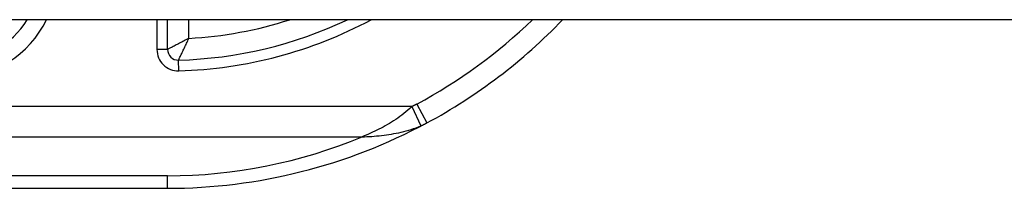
# Model space of a CAD drawing. Header units: inches. Extents: x 20 to 683, y 61 to 320.
# Tile 154 of 256: x 88.512 to 89.423, y 319.232 to 319.388. Entities that reach past the tile are written whole.
import ezdxf

# ---------------------------------------------------------------- set-up
doc = ezdxf.new("R2010")
doc.units = ezdxf.units.IN
doc.header["$MEASUREMENT"] = 0
doc.layers.add('Visible Edges(ANSI)', color=7, linetype='Continuous', lineweight=25)
doc.layers.add('Visible Tangent Edges(ANSI)', color=7, linetype='Continuous', lineweight=25)

msp = doc.modelspace()

# ---------------------------------------------------------------- linework, layer by layer
at = {"layer": 'Visible Edges(ANSI)'}
for p, q in [((92.05184, 319.38786), (20.44684, 319.38786)), ((88.64887, 319.36042), (88.64887, 319.38786)), ((88.28451, 319.23234), (88.64887, 319.23234))]:
    msp.add_line(p, q, dxfattribs=at)
for centre, radius, start, end in [((88.45202, 319.42919), 0.07874, 270, 328.33849), ((88.64887, 319.73923), 0.38878, 271.48837, 295.34091), ((88.64887, 319.73923), 0.50689, 298.24787, 316.11697), ((88.65872, 319.36042), 0.00984, 180, 271.48837), ((88.64887, 319.73923), 0.50689, 270, 298.24787)]:
    msp.add_arc(centre, radius, start, end, dxfattribs=at)
at = {"layer": 'Visible Tangent Edges(ANSI)'}
for p, q in [((88.63903, 319.38786), (88.63903, 319.36042)), ((88.66856, 319.37066), (88.66856, 319.38786)), ((88.64887, 319.36042), (88.63903, 319.36042)), ((88.65923, 319.34074), (88.65897, 319.35058)), ((88.87479, 319.3077), (88.2847, 319.3077)), ((88.87479, 319.3077), (88.8831, 319.28996)), ((88.87946, 319.31005), (88.88878, 319.29271)), ((88.2847, 319.27987), (88.82876, 319.27987)), ((88.64887, 319.24387), (88.28462, 319.24387)), ((88.64887, 319.23234), (88.64887, 319.24387))]:
    msp.add_line(p, q, dxfattribs=at)
at = {"layer": 'Visible Tangent Edges(ANSI)', "flags": 128}
for points in [[(88.66856, 319.37066), (88.66747, 319.37009), (88.66638, 319.36951), (88.66529, 319.36894), (88.66421, 319.36837), (88.66313, 319.36781), (88.66206, 319.36725), (88.661, 319.3667), (88.65995, 319.36615), (88.65892, 319.36561), (88.6579, 319.36508), (88.65691, 319.36457), (88.65594, 319.36407), (88.65501, 319.36358), (88.6541, 319.36311), (88.65324, 319.36267), (88.65243, 319.36225), (88.65168, 319.36186), (88.65099, 319.36151), (88.65038, 319.3612), (88.64986, 319.36093), (88.64944, 319.36071), (88.64913, 319.36055), (88.64894, 319.36045), (88.64887, 319.36042)], [(88.65897, 319.35058), (88.659, 319.35065), (88.6591, 319.35084), (88.65925, 319.35115), (88.65946, 319.35158), (88.65972, 319.35211), (88.66003, 319.35273), (88.66037, 319.35343), (88.66074, 319.35419), (88.66114, 319.35501), (88.66157, 319.35589), (88.66202, 319.35681), (88.66248, 319.35776), (88.66295, 319.35875), (88.66344, 319.35976), (88.66393, 319.3608), (88.66443, 319.36185), (88.66494, 319.36292), (88.66545, 319.364), (88.66597, 319.3651), (88.66649, 319.3662), (88.667, 319.36731), (88.66752, 319.36843), (88.66804, 319.36954), (88.66856, 319.37066)], [(88.87479, 319.3077), (88.87296, 319.30602), (88.87111, 319.30441), (88.86925, 319.30285), (88.86738, 319.30135), (88.8655, 319.2999), (88.86361, 319.29851), (88.86172, 319.29716), (88.85981, 319.29586), (88.8579, 319.2946), (88.85598, 319.29338), (88.85405, 319.2922), (88.85212, 319.29106), (88.85019, 319.28995), (88.84825, 319.28887), (88.84631, 319.28783), (88.84436, 319.28682), (88.84241, 319.28584), (88.84046, 319.2849), (88.83851, 319.28398), (88.83656, 319.2831), (88.83461, 319.28225), (88.83266, 319.28142), (88.83071, 319.28063), (88.82876, 319.27987)], [(88.87946, 319.31005), (88.87927, 319.30995), (88.87908, 319.30984), (88.87889, 319.30974), (88.87869, 319.30964), (88.8785, 319.30954), (88.87831, 319.30944), (88.87811, 319.30934), (88.87792, 319.30924), (88.87773, 319.30914), (88.87753, 319.30904), (88.87734, 319.30894), (88.87714, 319.30884), (88.87695, 319.30875), (88.87675, 319.30865), (88.87656, 319.30855), (88.87636, 319.30846), (88.87617, 319.30836), (88.87597, 319.30827), (88.87578, 319.30817), (88.87558, 319.30808), (88.87538, 319.30798), (88.87519, 319.30789), (88.87499, 319.3078), (88.87479, 319.3077)], [(88.82876, 319.27987), (88.83098, 319.27993), (88.83321, 319.28001), (88.83545, 319.28012), (88.8377, 319.28026), (88.83995, 319.28042), (88.84221, 319.28061), (88.84448, 319.28082), (88.84675, 319.28107), (88.84902, 319.28134), (88.8513, 319.28164), (88.85358, 319.28198), (88.85586, 319.28234), (88.85814, 319.28274), (88.86042, 319.28317), (88.86271, 319.28364), (88.86499, 319.28414), (88.86727, 319.28469), (88.86955, 319.28528), (88.87183, 319.28592), (88.87409, 319.28661), (88.87636, 319.28736), (88.87861, 319.28817), (88.88086, 319.28903), (88.8831, 319.28996)], [(88.8831, 319.28996), (88.88334, 319.29007), (88.88358, 319.29017), (88.88382, 319.29028), (88.88406, 319.29039), (88.8843, 319.29049), (88.88454, 319.2906), (88.88478, 319.29071), (88.88502, 319.29082), (88.88525, 319.29093), (88.88549, 319.29105), (88.88573, 319.29116), (88.88597, 319.29127), (88.8862, 319.29139), (88.88644, 319.2915), (88.88667, 319.29162), (88.88691, 319.29174), (88.88714, 319.29186), (88.88738, 319.29198), (88.88761, 319.2921), (88.88785, 319.29222), (88.88808, 319.29234), (88.88831, 319.29246), (88.88855, 319.29258), (88.88878, 319.29271)]]:
    msp.add_lwpolyline(points, dxfattribs=at)
at = {"layer": 'Visible Tangent Edges(ANSI)'}
for centre, radius, start, end in [((88.45202, 319.42919), 0.09449, 270, 334.06083), ((88.64887, 319.73923), 0.39862, 271.48837, 298.1808), ((88.64887, 319.73923), 0.36909, 273.05723, 287.82823), ((88.64887, 319.73923), 0.4872, 298.24787, 313.84669), ((88.65872, 319.36042), 0.01969, 180, 271.48837), ((88.64887, 319.71139), 0.46752, 270, 292.6293)]:
    msp.add_arc(centre, radius, start, end, dxfattribs=at)

doc.saveas('drawing.dxf')
